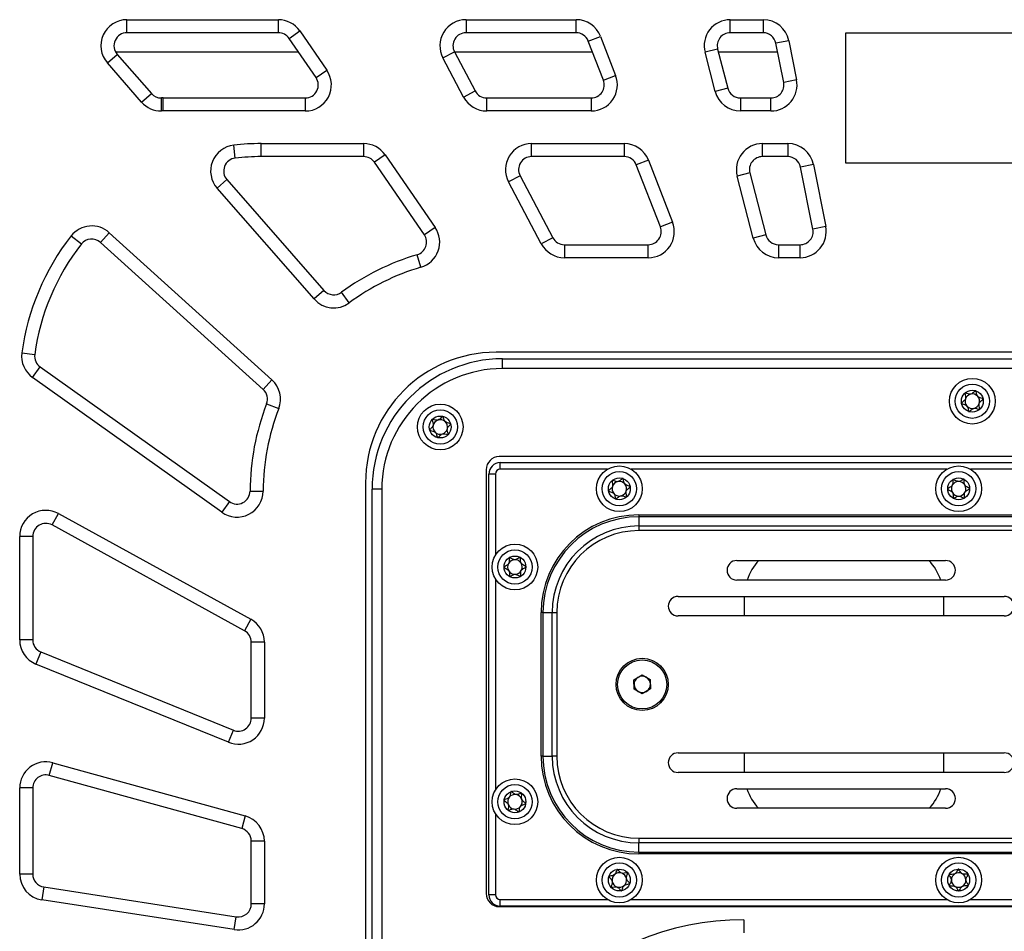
# Model space of a CAD drawing. Header units: millimetres. Extents: x 8 to 415, y 1 to 292.
# Tile 5 of 10: x 84 to 114, y 210 to 238. Entities that reach past the tile are written whole.
import ezdxf

# ---------------------------------------------------------------- set-up
doc = ezdxf.new("R2010")
doc.units = ezdxf.units.MM

msp = doc.modelspace()

# ---------------------------------------------------------------- linework, layer by layer
at = {"color": 7, "linetype": 'Continuous', "lineweight": 25}
for p, q in [((87.0718, 237.1948), (87.0718, 237.5948)), ((87.0718, 237.5948), (91.7117, 237.5948)), ((91.7117, 237.1948), (91.7117, 237.5948)), ((97.4645, 237.5948), (97.4645, 237.1948)), ((97.4645, 237.5948), (100.8372, 237.5948)), ((100.8372, 237.1948), (100.8372, 237.5948)), ((105.5645, 237.1948), (105.5645, 237.5948)), ((105.5645, 237.5948), (106.5716, 237.5948)), ((106.5716, 237.5948), (106.5716, 237.1948)), ((92.0412, 237.0215), (92.3707, 237.2483)), ((92.3707, 237.2483), (93.1967, 236.0483)), ((91.7117, 237.1948), (87.0718, 237.1948)), ((92.8672, 235.8215), (92.0412, 237.0215)), ((100.8372, 237.1948), (97.4645, 237.1948)), ((101.2101, 236.9394), (101.583, 237.0841)), ((101.6756, 235.7394), (101.2101, 236.9394)), ((101.583, 237.0841), (102.0486, 235.8841)), ((106.5716, 237.1948), (105.5645, 237.1948)), ((107.3563, 236.9507), (106.964, 236.8727)), ((107.3563, 236.9507), (107.5948, 235.7507)), ((109.1102, 233.1948), (109.1102, 237.1948)), ((109.1102, 237.1948), (119.1102, 237.1948)), ((105.1773, 236.6943), (104.7901, 236.5939)), ((105.1773, 236.6943), (105.4885, 235.4943)), ((107.2025, 235.6727), (106.964, 236.8727)), ((86.4699, 236.2677), (86.7709, 236.5312)), ((92.335, 236.5948), (86.7254, 236.5948)), ((86.7709, 236.5312), (87.8218, 235.331)), ((96.7574, 236.4208), (97.1109, 236.6078)), ((97.392, 235.2208), (96.7574, 236.4208)), ((97.1109, 236.6078), (97.7456, 235.4078)), ((101.3438, 236.5948), (97.1178, 236.5948)), ((105.1013, 235.3939), (104.7901, 236.5939)), ((107.0192, 236.5948), (105.2031, 236.5948)), ((87.5209, 235.0675), (86.4699, 236.2677)), ((92.8672, 235.8215), (93.1967, 236.0483)), ((101.6756, 235.7394), (102.0486, 235.8841)), ((107.5948, 235.7507), (107.2025, 235.6727)), ((105.4885, 235.4943), (105.1013, 235.3939)), ((87.5209, 235.0675), (87.8218, 235.331)), ((88.1293, 234.7945), (88.126, 235.1945)), ((88.1833, 235.1948), (92.5377, 235.1948)), ((88.1833, 234.7948), (88.1833, 235.1948)), ((92.5377, 235.1948), (92.5377, 234.7948)), ((97.392, 235.2208), (97.7456, 235.4078)), ((98.0992, 235.1948), (101.3027, 235.1948)), ((98.0992, 234.7948), (98.0992, 235.1948)), ((101.3027, 235.1948), (101.3027, 234.7948)), ((105.8757, 235.1948), (106.8102, 235.1948)), ((105.8757, 235.1948), (105.8757, 234.7948)), ((106.8102, 234.7948), (106.8102, 235.1948)), ((92.5377, 234.7948), (88.1833, 234.7948)), ((101.3027, 234.7948), (98.0992, 234.7948)), ((106.8102, 234.7948), (105.8757, 234.7948)), ((90.391, 233.3498), (90.3457, 233.7472)), ((91.1833, 233.3948), (91.1833, 233.7948)), ((91.1833, 233.7948), (94.3272, 233.7948)), ((94.3272, 233.3948), (94.3272, 233.7948)), ((99.4742, 233.3948), (99.4742, 233.7948)), ((99.4742, 233.7948), (102.3115, 233.7948)), ((102.3115, 233.7948), (102.3115, 233.3948)), ((106.55, 233.3948), (106.55, 233.7948)), ((106.55, 233.7948), (107.3271, 233.7948)), ((107.3271, 233.7948), (107.3271, 233.3948)), ((94.3272, 233.3948), (91.1833, 233.3948)), ((94.9862, 233.4483), (94.6567, 233.2215)), ((94.9862, 233.4483), (96.5164, 231.2251)), ((102.3115, 233.3948), (99.4742, 233.3948)), ((107.3271, 233.3948), (106.55, 233.3948)), ((96.1869, 230.9983), (94.6567, 233.2215)), ((103.0573, 233.2841), (102.6844, 233.1394)), ((103.4216, 231.2394), (102.6844, 233.1394)), ((103.0573, 233.2841), (103.7945, 231.3841)), ((108.1117, 233.1507), (107.7194, 233.0727)), ((108.0971, 231.1727), (107.7194, 233.0727)), ((108.1117, 233.1507), (108.4895, 231.2507)), ((119.1102, 233.1948), (109.1102, 233.1948)), ((99.1206, 232.8078), (98.767, 232.6208)), ((99.1206, 232.8078), (100.1254, 230.9078)), ((106.1628, 232.8943), (105.7756, 232.7939)), ((106.2683, 230.8939), (105.7756, 232.7939)), ((106.1628, 232.8943), (106.6555, 230.9943)), ((90.1353, 232.6888), (89.8344, 232.4253)), ((92.8079, 229.0293), (89.8344, 232.4253)), ((90.1353, 232.6888), (93.1089, 229.2928)), ((99.7718, 230.7208), (98.767, 232.6208)), ((96.5164, 231.2251), (96.1869, 230.9983)), ((103.7945, 231.3841), (103.4216, 231.2394)), ((108.4895, 231.2507), (108.0971, 231.1727)), ((85.3614, 230.9627), (85.6761, 230.7158)), ((86.5275, 231.0622), (86.2591, 230.7655)), ((86.5275, 231.0622), (91.515, 226.5512)), ((100.1254, 230.9078), (99.7718, 230.7208)), ((106.6555, 230.9943), (106.2683, 230.8939)), ((91.2467, 226.2545), (86.2591, 230.7655)), ((100.479, 230.6948), (100.479, 230.2948)), ((100.479, 230.6948), (103.0487, 230.6948)), ((103.0487, 230.2948), (103.0487, 230.6948)), ((107.0427, 230.6948), (107.0427, 230.2948)), ((107.0427, 230.6948), (107.7048, 230.6948)), ((107.7048, 230.2948), (107.7048, 230.6948)), ((96.0839, 230.0043), (95.9706, 230.3879)), ((103.0487, 230.2948), (100.479, 230.2948)), ((107.7048, 230.2948), (107.0427, 230.2948)), ((93.1089, 229.2928), (92.8079, 229.0293)), ((93.8842, 228.9121), (93.647, 229.2342)), ((83.849, 227.3791), (84.2455, 227.3259)), ((127.5833, 227.3948), (98.3833, 227.3948)), ((98.5833, 226.8948), (98.5833, 227.1948)), ((98.5833, 227.1948), (127.3833, 227.1948)), ((84.1778, 226.6211), (84.4099, 226.9469)), ((84.4099, 226.9469), (90.2121, 222.8141)), ((127.3833, 226.8948), (98.5833, 226.8948)), ((89.98, 222.4883), (84.1778, 226.6211)), ((91.2467, 226.2545), (91.515, 226.5512)), ((91.3513, 225.8133), (91.7243, 225.6687)), ((127.4833, 224.1948), (98.4833, 224.1948)), ((98.5141, 223.8098), (98.5141, 224.0098)), ((98.5141, 224.0098), (127.4141, 224.0098)), ((98.0833, 223.7948), (98.0833, 210.7948)), ((98.3641, 223.6598), (98.1641, 223.6598)), ((98.1641, 210.7598), (98.1641, 223.6598)), ((98.3641, 223.6598), (98.3641, 221.1704)), ((101.8036, 223.8098), (98.5141, 223.8098)), ((112.2036, 223.8098), (102.5247, 223.8098)), ((123.4036, 223.8098), (112.9247, 223.8098)), ((94.3833, 223.3948), (94.3833, 189.9948)), ((90.8441, 223.138), (91.2441, 223.136)), ((94.5833, 190.1948), (94.5833, 223.1948)), ((94.8833, 223.1948), (94.5833, 223.1948)), ((94.8833, 223.1948), (94.8833, 190.1948)), ((90.2121, 222.8141), (89.98, 222.4883)), ((84.7759, 222.0984), (84.9686, 222.449)), ((84.9686, 222.449), (90.8686, 219.2061)), ((102.7641, 222.4098), (102.7641, 222.3512)), ((102.7641, 222.4098), (115.1641, 222.4098)), ((102.7641, 222.3512), (102.7641, 222.0684)), ((115.1641, 222.3512), (102.7641, 222.3512)), ((90.6759, 218.8556), (84.7759, 222.0984)), ((102.7641, 222.0684), (102.7641, 221.927)), ((102.7641, 222.0684), (115.1641, 222.0684)), ((115.1641, 221.927), (102.7641, 221.927)), ((84.1833, 221.7479), (83.7833, 221.7479)), ((83.7833, 218.5747), (83.7833, 221.7479)), ((84.1833, 221.7479), (84.1833, 218.5747)), ((105.7641, 221.0098), (112.1641, 221.0098)), ((98.3641, 220.4493), (98.3641, 213.9704)), ((112.1641, 220.4098), (105.7641, 220.4098)), ((103.9641, 219.9098), (113.9641, 219.9098)), ((105.9974, 219.3098), (105.9974, 219.9029)), ((112.0974, 219.9029), (112.0974, 219.3098)), ((90.8686, 219.2061), (90.6759, 218.8556)), ((99.7641, 215.0098), (99.7641, 219.4098)), ((99.8227, 219.4098), (99.7641, 219.4098)), ((99.8227, 219.4098), (99.8227, 215.0098)), ((99.8227, 219.4098), (100.1055, 219.4098)), ((100.1055, 215.0098), (100.1055, 219.4098)), ((100.1055, 219.4098), (100.247, 219.4098)), ((100.247, 219.4098), (100.247, 215.0098)), ((113.9641, 219.3098), (103.9641, 219.3098)), ((84.1833, 218.5747), (83.7833, 218.5747)), ((90.8833, 216.1757), (90.8833, 218.505)), ((91.2833, 218.505), (90.8833, 218.505)), ((91.2833, 218.505), (91.2833, 216.1757)), ((84.4326, 218.2042), (84.2819, 217.8337)), ((84.4326, 218.2042), (90.3326, 215.8051)), ((90.1819, 215.4346), (84.2819, 217.8337)), ((102.6119, 217.3503), (102.8597, 217.4985)), ((102.6163, 217.0617), (102.6119, 217.3503)), ((102.8597, 217.4985), (103.1119, 217.358)), ((103.1119, 217.358), (103.1163, 217.0693)), ((102.8685, 216.9212), (102.6163, 217.0617)), ((103.1163, 217.0693), (102.8685, 216.9212)), ((91.2833, 216.1757), (90.8833, 216.1757)), ((90.1819, 215.4346), (90.3326, 215.8051)), ((99.8227, 215.0098), (99.7641, 215.0098)), ((99.8227, 215.0098), (100.1055, 215.0098)), ((100.247, 215.0098), (100.1055, 215.0098)), ((103.9641, 215.1098), (113.9641, 215.1098)), ((105.9974, 214.5098), (105.9974, 215.1098)), ((112.0974, 215.1098), (112.0974, 214.5098)), ((84.6899, 214.4206), (84.7965, 214.8061)), ((84.7965, 214.8061), (90.6965, 213.1742)), ((90.5899, 212.7887), (84.6899, 214.4206)), ((113.9641, 214.5098), (103.9641, 214.5098)), ((84.1833, 214.0351), (83.7833, 214.0351)), ((83.7833, 211.3933), (83.7833, 214.0351)), ((84.1833, 214.0351), (84.1833, 211.3933)), ((105.7641, 214.0098), (112.1641, 214.0098)), ((112.1641, 213.4098), (105.7641, 213.4098)), ((90.6965, 213.1742), (90.5899, 212.7887)), ((98.3641, 213.2493), (98.3641, 210.7598)), ((102.7641, 212.4927), (115.1641, 212.4927)), ((102.7641, 212.4927), (102.7641, 212.3512)), ((91.2833, 212.4032), (90.8833, 212.4032)), ((90.8833, 210.4805), (90.8833, 212.4032)), ((91.2833, 212.4032), (91.2833, 210.4805)), ((115.1641, 212.3512), (102.7641, 212.3512)), ((102.7641, 212.0684), (102.7641, 212.3512)), ((102.7641, 212.0684), (115.1641, 212.0684)), ((102.7641, 212.0684), (102.7641, 212.0098)), ((115.1641, 212.0098), (102.7641, 212.0098)), ((84.1833, 211.3933), (83.7833, 211.3933)), ((84.5221, 210.998), (84.461, 210.6027)), ((84.5221, 210.998), (90.4221, 210.0852)), ((98.3641, 210.7598), (98.1641, 210.7598)), ((90.361, 209.6899), (84.461, 210.6027)), ((91.2833, 210.4805), (90.8833, 210.4805)), ((98.4833, 210.3948), (127.4833, 210.3948)), ((98.5141, 210.4098), (98.5141, 210.6098)), ((98.5141, 210.6098), (101.8036, 210.6098)), ((127.4141, 210.4098), (98.5141, 210.4098)), ((102.5247, 210.6098), (112.2036, 210.6098)), ((112.9247, 210.6098), (123.4036, 210.6098)), ((90.361, 209.6899), (90.4221, 210.0852)), ((105.9833, 209.9948), (105.9833, 209.5948))]:
    msp.add_line(p, q, dxfattribs=at)
for centre, radius in [((112.9833, 225.8948), 0.7), ((112.9833, 225.8948), 0.5258), ((112.9833, 225.8948), 0.335), ((96.6741, 225.1039), 0.7), ((96.6741, 225.1039), 0.5258), ((96.6741, 225.1039), 0.335), ((102.1641, 223.2098), 0.7), ((102.1641, 223.2098), 0.5258), ((112.5641, 223.2098), 0.7), ((112.5641, 223.2098), 0.5258), ((102.1641, 223.2098), 0.335), ((112.5641, 223.2098), 0.335), ((98.9641, 220.8098), 0.7), ((98.9641, 220.8098), 0.5258), ((98.9641, 220.8098), 0.335), ((102.8641, 217.2098), 0.8), ((102.8641, 217.2098), 0.753), ((98.9641, 213.6098), 0.7), ((98.9641, 213.6098), 0.5258), ((98.9641, 213.6098), 0.335), ((102.1641, 211.2098), 0.7), ((112.5641, 211.2098), 0.7), ((102.1641, 211.2098), 0.5258), ((112.5641, 211.2098), 0.5258), ((102.1641, 211.2098), 0.335), ((112.5641, 211.2098), 0.335)]:
    msp.add_circle(centre, radius, dxfattribs=at)
for centre, radius, start, end in [((87.0718, 236.7948), 0.8, 90, 221.20537), ((91.7117, 236.7948), 0.8, 34.53871, 90), ((97.4645, 236.7948), 0.8, 90, 207.87204), ((100.8372, 236.7948), 0.8, 21.20537, 90), ((105.5645, 236.7948), 0.8, 90, 194.53871), ((106.5716, 236.7948), 0.8, 11.24388, 90), ((87.0718, 236.7948), 0.4, 90, 221.20537), ((91.7117, 236.7948), 0.4, 34.53871, 90), ((97.4645, 236.7948), 0.4, 90, 207.87204), ((100.8372, 236.7948), 0.4, 21.20537, 90), ((105.5645, 236.7948), 0.4, 90, 194.53871), ((106.5716, 236.7948), 0.4, 11.24388, 90), ((92.5377, 235.5948), 0.8, 270, 34.53871), ((92.5377, 235.5948), 0.4, 270, 34.53871), ((101.3027, 235.5948), 0.8, 270, 21.20537), ((101.3027, 235.5948), 0.4, 270, 21.20537), ((106.8102, 235.5948), 0.8, 270, 11.24388), ((105.8757, 235.5948), 0.4, 194.53871, 270), ((106.8102, 235.5948), 0.4, 270, 11.24388), ((88.1228, 235.5945), 0.4, 221.20537, 270.46847), ((88.1833, 228.1948), 7, 90, 90.46847), ((98.0992, 235.5948), 0.8, 207.87204, 270), ((98.0992, 235.5948), 0.4, 207.87204, 270), ((105.8757, 235.5948), 0.8, 194.53871, 270), ((88.1228, 235.5945), 0.8, 221.20537, 270.46847), ((88.1833, 228.1948), 6.6, 90, 90.46847), ((90.4362, 232.9523), 0.8, 96.49899, 221.20537), ((91.1833, 226.3948), 7.4, 90, 96.49899), ((94.3272, 232.9948), 0.8, 34.53871, 90), ((99.4742, 232.9948), 0.8, 90, 207.87204), ((102.3115, 232.9948), 0.8, 21.20537, 90), ((106.55, 232.9948), 0.8, 90, 194.53871), ((107.3271, 232.9948), 0.8, 11.24388, 90), ((90.4362, 232.9523), 0.4, 96.49899, 221.20537), ((91.1833, 226.3948), 7, 90, 96.49899), ((94.3272, 232.9948), 0.4, 34.53871, 90), ((99.4742, 232.9948), 0.4, 90, 207.87204), ((102.3115, 232.9948), 0.4, 21.20537, 90), ((106.55, 232.9948), 0.4, 90, 194.53871), ((107.3271, 232.9948), 0.4, 11.24388, 90), ((85.9908, 230.4689), 0.8, 47.87204, 141.88125), ((95.8574, 230.7715), 0.8, 286.44597, 34.53871), ((103.0487, 231.0948), 0.8, 270, 21.20537), ((103.0487, 231.0948), 0.4, 270, 21.20537), ((107.7048, 231.0948), 0.8, 270, 11.24388), ((91.1833, 226.3948), 7.4, 141.88125, 172.35606), ((95.8574, 230.7715), 0.4, 286.44597, 34.53871), ((100.479, 231.0948), 0.4, 207.87204, 270), ((107.0427, 231.0948), 0.8, 194.53871, 270), ((107.0427, 231.0948), 0.4, 194.53871, 270), ((107.7048, 231.0948), 0.4, 270, 11.24388), ((91.1833, 226.3948), 7, 141.88125, 172.35606), ((85.9908, 230.4689), 0.4, 47.87204, 141.88125), ((100.479, 231.0948), 0.8, 207.87204, 270), ((98.094, 223.1948), 7.5, 106.44597, 126.36496), ((98.094, 223.1948), 7.1, 106.44597, 126.36496), ((93.4098, 229.5563), 0.4, 221.20537, 306.36496), ((93.4098, 229.5563), 0.8, 221.20537, 306.36496), ((84.6419, 227.2727), 0.8, 172.35606, 234.53871), ((84.6419, 227.2727), 0.4, 172.35606, 234.53871), ((98.3833, 223.3948), 4, 90, 180), ((98.5833, 223.1948), 4, 90, 180), ((98.5833, 223.1948), 3.7, 90, 180), ((90.9784, 225.9579), 0.8, 338.80675, 47.87204), ((90.9784, 225.9579), 0.4, 338.80675, 47.87204), ((112.9833, 225.8948), 0.2233, 101.6655, 161.6655), ((112.9833, 225.8948), 0.2233, 41.6655, 101.6655), ((98.3441, 223.1019), 7.5, 158.80675, 179.72466), ((112.9833, 225.8948), 0.2233, 161.6655, 221.6655), ((112.9833, 225.8948), 0.2233, 281.6655, 341.6655), ((112.9833, 225.8948), 0.2233, 341.6655, 41.6655), ((98.3441, 223.1019), 7.1, 158.80675, 179.72466), ((112.9833, 225.8948), 0.2233, 221.6655, 281.6655), ((96.6741, 225.1039), 0.2233, 167.03216, 227.03216), ((96.6741, 225.1039), 0.2233, 107.03216, 167.03216), ((96.6741, 225.1039), 0.2233, 47.03216, 107.03216), ((96.6741, 225.1039), 0.2233, 347.03216, 47.03216), ((96.6741, 225.1039), 0.2233, 227.03216, 287.03216), ((96.6741, 225.1039), 0.2233, 287.03216, 347.03216), ((98.4833, 223.7948), 0.4, 90, 180), ((98.5141, 223.6598), 0.35, 90, 180), ((98.5141, 223.6598), 0.15, 90, 180), ((102.1641, 223.2098), 0.2233, 101.18397, 161.18397), ((102.1641, 223.2098), 0.2233, 41.18397, 101.18397), ((102.1641, 223.2098), 0.2233, 341.18397, 41.18397), ((112.5641, 223.2098), 0.2233, 91.18397, 151.18397), ((112.5641, 223.2098), 0.2233, 31.18397, 91.18397), ((90.4442, 223.1399), 0.8, 234.53871, 359.72466), ((90.4442, 223.1399), 0.4, 234.53871, 359.72466), ((102.1641, 223.2098), 0.2233, 161.18397, 221.18397), ((102.1641, 223.2098), 0.2233, 221.18397, 281.18397), ((102.1641, 223.2098), 0.2233, 281.18397, 341.18397), ((112.5641, 223.2098), 0.2233, 151.18397, 211.18397), ((112.5641, 223.2098), 0.2233, 211.18397, 271.18397), ((112.5641, 223.2098), 0.2233, 271.18397, 331.18397), ((112.5641, 223.2098), 0.2233, 331.18397, 31.18397), ((84.5833, 221.7479), 0.8, 61.20537, 180), ((84.5833, 221.7479), 0.4, 61.20537, 180), ((102.7641, 219.4098), 3, 90, 180), ((102.7641, 219.4098), 2.9414, 90, 180), ((102.7641, 219.4098), 2.6586, 90, 180), ((102.7641, 219.4098), 2.5172, 90, 180), ((98.9641, 220.8098), 0.2233, 91.18397, 151.18397), ((98.9641, 220.8098), 0.2233, 31.18397, 91.18397), ((98.9641, 220.8098), 0.2233, 331.18397, 31.18397), ((105.7641, 220.7098), 0.3, 90, 270), ((107.5974, 219.9029), 1.6, 136.22471, 161.52856), ((110.4974, 219.9029), 1.6, 18.47144, 43.77529), ((112.1641, 220.7098), 0.3, 270, 90), ((98.9641, 220.8098), 0.2233, 151.18397, 211.18397), ((98.9641, 220.8098), 0.2233, 211.18397, 271.18397), ((98.9641, 220.8098), 0.2233, 271.18397, 331.18397), ((103.9641, 219.6098), 0.3, 90, 270), ((113.9641, 219.6098), 0.3, 270, 90), ((90.4833, 218.505), 0.8, 0, 61.20537), ((90.4833, 218.505), 0.4, 0, 61.20537), ((84.5833, 218.5747), 0.8, 180, 247.87204), ((84.5833, 218.5747), 0.4, 180, 247.87204), ((102.8641, 217.2098), 0.25, 120.87568, 180.87568), ((102.8641, 217.2098), 0.25, 60.87568, 120.87568), ((102.8641, 217.2098), 0.25, 0.87568, 60.87568), ((102.8641, 217.2098), 0.25, 180.87568, 240.87568), ((102.8641, 217.2098), 0.25, 300.87568, 0.87568), ((102.8641, 217.2098), 0.25, 240.87568, 300.87568), ((90.4833, 216.1757), 0.8, 247.87204, 0), ((90.4833, 216.1757), 0.4, 247.87204, 0), ((102.7641, 215.0098), 3, 180, 270), ((102.7641, 215.0098), 2.9414, 180, 270), ((102.7641, 215.0098), 2.6586, 180, 270), ((102.7641, 215.0098), 2.5172, 180, 270), ((103.9641, 214.8098), 0.3, 90, 270), ((113.9641, 214.8098), 0.3, 270, 90), ((84.5833, 214.0351), 0.8, 74.53871, 180), ((84.5833, 214.0351), 0.4, 74.53871, 180), ((105.7641, 213.7098), 0.3, 90, 270), ((107.5974, 214.5029), 1.6, 197.94887, 223.09171), ((110.4974, 214.5029), 1.6, 316.90829, 342.05113), ((112.1641, 213.7098), 0.3, 270, 90), ((98.9641, 213.6098), 0.2233, 141.18397, 201.18397), ((98.9641, 213.6098), 0.2233, 81.18397, 141.18397), ((98.9641, 213.6098), 0.2233, 21.18397, 81.18397), ((98.9641, 213.6098), 0.2233, 321.18397, 21.18397), ((98.9641, 213.6098), 0.2233, 201.18397, 261.18397), ((98.9641, 213.6098), 0.2233, 261.18397, 321.18397), ((90.4833, 212.4032), 0.8, 0, 74.53871), ((90.4833, 212.4032), 0.4, 0, 74.53871), ((84.5833, 211.3933), 0.8, 180, 261.20537), ((84.5833, 211.3933), 0.4, 180, 261.20537), ((102.1641, 211.2098), 0.2233, 131.18397, 191.18397), ((102.1641, 211.2098), 0.2233, 71.18397, 131.18397), ((102.1641, 211.2098), 0.2233, 11.18397, 71.18397), ((112.5641, 211.2098), 0.2233, 121.18397, 181.18397), ((112.5641, 211.2098), 0.2233, 61.18397, 121.18397), ((112.5641, 211.2098), 0.2233, 1.18397, 61.18397), ((102.1641, 211.2098), 0.2233, 191.18397, 251.18397), ((102.1641, 211.2098), 0.2233, 251.18397, 311.18397), ((102.1641, 211.2098), 0.2233, 311.18397, 11.18397), ((112.5641, 211.2098), 0.2233, 181.18397, 241.18397), ((112.5641, 211.2098), 0.2233, 241.18397, 301.18397), ((112.5641, 211.2098), 0.2233, 301.18397, 1.18397), ((98.4833, 210.7948), 0.4, 180, 270), ((98.5141, 210.7598), 0.35, 180, 270), ((98.5141, 210.7598), 0.15, 180, 270), ((90.4833, 210.4805), 0.8, 261.20537, 0), ((90.4833, 210.4805), 0.4, 261.20537, 0), ((105.9833, 201.5948), 8.4, 90, 180)]:
    msp.add_arc(centre, radius, start, end, dxfattribs=at)
for points, knots in [([(112.7606, 226.145), (112.7596, 226.1438), (112.7576, 226.1413), (112.7564, 226.1343), (112.7575, 226.1172), (112.7688, 226.0722), (112.7845, 226.0095), (112.7637, 225.9367), (112.7203, 225.8927), (112.6838, 225.8633), (112.6625, 225.8441), (112.6563, 225.8347), (112.6548, 225.8302), (112.6551, 225.8278), (112.6552, 225.827)], [0, 0, 0, 0, 0.0120474, 0.0265092, 0.0561649, 0.1531057, 0.4060635, 0.574479, 0.747564, 0.9016754, 0.9627172, 0.9799594, 0.9937673, 1, 1, 1, 1]), ([(113.0886, 226.2127), (113.0879, 226.2129), (113.0858, 226.2134), (113.0819, 226.2127), (113.0771, 226.2107), (113.0688, 226.2055), (113.0484, 226.1878), (113.0158, 226.1557), (112.9671, 226.1178), (112.8924, 226.1054), (112.8318, 226.1285), (112.7879, 226.145), (112.7705, 226.1482), (112.7635, 226.1471), (112.7615, 226.1457), (112.7606, 226.145)], [0, 0, 0, 0, 0.0062323, 0.01777215, 0.03167771, 0.04836448, 0.0984054, 0.25250654, 0.42558, 0.59398432, 0.8469253, 0.94385968, 0.98002422, 0.99064479, 1, 1, 1, 1]), ([(113.3113, 225.9625), (113.3109, 225.9638), (113.3098, 225.9666), (113.3031, 225.9725), (113.2736, 225.9848), (113.2179, 225.9976), (113.142, 226.036), (113.1127, 226.1158), (113.1064, 226.1727), (113.0976, 226.2034), (113.0925, 226.2108), (113.0899, 226.2121), (113.0886, 226.2127)], [0, 0, 0, 0, 0.01112197, 0.02421615, 0.07127455, 0.27178855, 0.5, 0.72821145, 0.92872545, 0.97578385, 0.98887803, 1, 1, 1, 1]), ([(112.6552, 225.827), (112.6557, 225.8257), (112.6567, 225.8229), (112.6634, 225.817), (112.693, 225.8047), (112.7487, 225.7919), (112.8245, 225.7535), (112.8539, 225.6737), (112.8601, 225.6169), (112.8689, 225.5861), (112.874, 225.5787), (112.8767, 225.5774), (112.8779, 225.5768)], [0, 0, 0, 0, 0.011122, 0.0242161, 0.0712746, 0.2717886, 0.5, 0.7282114, 0.9287254, 0.9757839, 0.988878, 1, 1, 1, 1]), ([(113.206, 225.6445), (113.2069, 225.6457), (113.209, 225.6482), (113.2101, 225.6552), (113.2091, 225.6723), (113.1977, 225.7173), (113.182, 225.78), (113.2029, 225.8528), (113.2463, 225.8968), (113.2828, 225.9262), (113.304, 225.9454), (113.3102, 225.9548), (113.3117, 225.9593), (113.3114, 225.9617), (113.3113, 225.9625)], [0, 0, 0, 0, 0.0120474, 0.0265092, 0.0561649, 0.1531057, 0.4060635, 0.574479, 0.747564, 0.9016754, 0.9627172, 0.9799594, 0.9937673, 1, 1, 1, 1]), ([(112.8779, 225.5768), (112.8786, 225.5766), (112.8808, 225.5761), (112.8847, 225.5768), (112.8894, 225.5788), (112.8978, 225.584), (112.9182, 225.6017), (112.9507, 225.6339), (112.9994, 225.6717), (113.0741, 225.6841), (113.1348, 225.661), (113.1786, 225.6445), (113.1961, 225.6413), (113.203, 225.6425), (113.205, 225.6438), (113.206, 225.6445)], [0, 0, 0, 0, 0.0062323, 0.0177721, 0.0316777, 0.0483645, 0.0984054, 0.2525065, 0.42558, 0.5939843, 0.8469253, 0.9438597, 0.9800242, 0.9906448, 1, 1, 1, 1]), ([(96.4289, 225.3323), (96.4281, 225.331), (96.4263, 225.3283), (96.4258, 225.3213), (96.4285, 225.3043), (96.444, 225.2606), (96.4655, 225.1996), (96.4515, 225.1251), (96.4124, 225.0773), (96.3789, 225.0446), (96.3595, 225.0235), (96.3542, 225.0136), (96.3531, 225.009), (96.3536, 225.0066), (96.3538, 225.0058)], [0, 0, 0, 0, 0.0120474, 0.0265092, 0.0561649, 0.1531057, 0.4060635, 0.574479, 0.747564, 0.9016754, 0.9627172, 0.9799594, 0.9937673, 1, 1, 1, 1]), ([(96.7493, 225.4304), (96.7485, 225.4305), (96.7463, 225.4308), (96.7425, 225.4298), (96.738, 225.4273), (96.7302, 225.4213), (96.7115, 225.4018), (96.6821, 225.3667), (96.6372, 225.3245), (96.5639, 225.3052), (96.5014, 225.3225), (96.4562, 225.3348), (96.4385, 225.3364), (96.4317, 225.3346), (96.4298, 225.333), (96.4289, 225.3323)], [0, 0, 0, 0, 0.0062323, 0.0177721, 0.0316777, 0.0483645, 0.0984054, 0.2525065, 0.42558, 0.5939843, 0.8469253, 0.9438597, 0.9800242, 0.9906448, 1, 1, 1, 1]), ([(96.9944, 225.2021), (96.9938, 225.2033), (96.9925, 225.206), (96.9853, 225.2112), (96.9547, 225.2207), (96.898, 225.2283), (96.8189, 225.2595), (96.7823, 225.3361), (96.7707, 225.3921), (96.7591, 225.422), (96.7533, 225.4288), (96.7505, 225.4299), (96.7493, 225.4304)], [0, 0, 0, 0, 0.011122, 0.0242161, 0.0712746, 0.2717886, 0.5, 0.7282114, 0.9287254, 0.9757839, 0.988878, 1, 1, 1, 1]), ([(96.9192, 224.8756), (96.92, 224.8769), (96.9218, 224.8796), (96.9223, 224.8866), (96.9197, 224.9036), (96.9042, 224.9473), (96.8827, 225.0083), (96.8967, 225.0827), (96.9357, 225.1305), (96.9693, 225.1633), (96.9887, 225.1844), (96.994, 225.1943), (96.9951, 225.1989), (96.9945, 225.2013), (96.9944, 225.2021)], [0, 0, 0, 0, 0.0120474, 0.0265092, 0.0561649, 0.1531057, 0.4060635, 0.574479, 0.747564, 0.9016754, 0.9627172, 0.9799594, 0.9937673, 1, 1, 1, 1]), ([(96.3538, 225.0058), (96.3544, 225.0046), (96.3557, 225.0019), (96.3629, 224.9966), (96.3935, 224.9872), (96.4501, 224.9796), (96.5292, 224.9484), (96.5659, 224.8718), (96.5775, 224.8157), (96.5891, 224.7859), (96.5949, 224.7791), (96.5976, 224.778), (96.5989, 224.7775)], [0, 0, 0, 0, 0.011122, 0.0242161, 0.0712746, 0.2717886, 0.5, 0.7282114, 0.9287254, 0.9757839, 0.988878, 1, 1, 1, 1]), ([(96.5989, 224.7775), (96.5997, 224.7774), (96.6018, 224.7771), (96.6057, 224.7781), (96.6102, 224.7806), (96.618, 224.7866), (96.6367, 224.8061), (96.6661, 224.8411), (96.711, 224.8834), (96.7843, 224.9027), (96.8468, 224.8854), (96.892, 224.8731), (96.9097, 224.8715), (96.9164, 224.8733), (96.9183, 224.8749), (96.9192, 224.8756)], [0, 0, 0, 0, 0.0062323, 0.0177721, 0.0316777, 0.0483645, 0.0984054, 0.2525065, 0.42558, 0.5939843, 0.8469253, 0.9438597, 0.9800242, 0.9906448, 1, 1, 1, 1]), ([(101.9435, 223.4619), (101.9426, 223.4609), (101.9407, 223.4586), (101.9389, 223.4499), (101.9427, 223.4181), (101.959, 223.3633), (101.9629, 223.2784), (101.908, 223.2135), (101.8616, 223.18), (101.8392, 223.1572), (101.8353, 223.1492), (101.8354, 223.1462), (101.8355, 223.1448)], [0, 0, 0, 0, 0.011122, 0.0242161, 0.0712746, 0.2717886, 0.5, 0.7282114, 0.9287254, 0.9757839, 0.988878, 1, 1, 1, 1]), ([(102.2722, 223.5269), (102.2707, 223.5272), (102.2674, 223.5277), (102.2608, 223.5253), (102.2464, 223.5159), (102.2129, 223.4839), (102.166, 223.4393), (102.0924, 223.4216), (102.0328, 223.4377), (101.9891, 223.4549), (101.962, 223.464), (101.9508, 223.4647), (101.9461, 223.4638), (101.9441, 223.4624), (101.9435, 223.4619)], [0, 0, 0, 0, 0.0120474, 0.0265092, 0.0561649, 0.1531057, 0.4060635, 0.574479, 0.747564, 0.9016754, 0.9627172, 0.9799594, 0.9937673, 1, 1, 1, 1]), ([(102.4927, 223.2748), (102.4925, 223.2755), (102.4919, 223.2776), (102.4894, 223.2807), (102.4853, 223.2838), (102.4766, 223.2885), (102.4512, 223.2976), (102.4072, 223.31), (102.3502, 223.3338), (102.3027, 223.3927), (102.2929, 223.4568), (102.2856, 223.5031), (102.2798, 223.5199), (102.2754, 223.5253), (102.2732, 223.5264), (102.2722, 223.5269)], [0, 0, 0, 0, 0.0062323, 0.0177721, 0.0316777, 0.0483645, 0.0984054, 0.2525065, 0.42558, 0.5939843, 0.8469253, 0.9438597, 0.9800242, 0.9906448, 1, 1, 1, 1]), ([(112.3906, 223.4964), (112.3895, 223.4954), (112.387, 223.4933), (112.3846, 223.4867), (112.3826, 223.4696), (112.3856, 223.4234), (112.3896, 223.3588), (112.3558, 223.291), (112.3051, 223.2557), (112.2639, 223.2333), (112.2395, 223.2183), (112.2317, 223.2102), (112.2294, 223.2061), (112.2292, 223.2037), (112.2292, 223.2029)], [0, 0, 0, 0, 0.0120474, 0.0265092, 0.0561649, 0.1531057, 0.4060635, 0.574479, 0.747564, 0.9016754, 0.9627172, 0.9799594, 0.9937673, 1, 1, 1, 1]), ([(112.7256, 223.5033), (112.7249, 223.5037), (112.7229, 223.5045), (112.7189, 223.5046), (112.7139, 223.5034), (112.7047, 223.4998), (112.6814, 223.4861), (112.6436, 223.4605), (112.5888, 223.4321), (112.5131, 223.4335), (112.4577, 223.4672), (112.4175, 223.4914), (112.401, 223.4977), (112.394, 223.4979), (112.3917, 223.4969), (112.3906, 223.4964)], [0, 0, 0, 0, 0.0062323, 0.0177721, 0.0316777, 0.0483645, 0.0984054, 0.2525065, 0.42558, 0.5939843, 0.8469253, 0.9438597, 0.9800242, 0.9906448, 1, 1, 1, 1]), ([(112.899, 223.2167), (112.8988, 223.2181), (112.8983, 223.221), (112.8928, 223.2281), (112.866, 223.2455), (112.8135, 223.2683), (112.7459, 223.3199), (112.7316, 223.4036), (112.7357, 223.4607), (112.7327, 223.4926), (112.729, 223.5007), (112.7267, 223.5025), (112.7256, 223.5033)], [0, 0, 0, 0, 0.011122, 0.0242161, 0.0712746, 0.2717886, 0.5, 0.7282114, 0.9287254, 0.9757839, 0.988878, 1, 1, 1, 1]), ([(101.8355, 223.1448), (101.8357, 223.1441), (101.8363, 223.142), (101.8388, 223.1389), (101.8429, 223.1358), (101.8516, 223.1311), (101.877, 223.1221), (101.921, 223.1096), (101.978, 223.0859), (102.0255, 223.0269), (102.0354, 222.9628), (102.0426, 222.9165), (102.0484, 222.8998), (102.0528, 222.8943), (102.055, 222.8932), (102.0561, 222.8927)], [0, 0, 0, 0, 0.0062323, 0.01777215, 0.03167771, 0.04836448, 0.0984054, 0.25250654, 0.42558, 0.59398432, 0.8469253, 0.94385968, 0.98002422, 0.99064479, 1, 1, 1, 1]), ([(102.3847, 222.9577), (102.3856, 222.9588), (102.3875, 222.961), (102.3893, 222.9698), (102.3855, 223.0015), (102.3692, 223.0564), (102.3653, 223.1413), (102.4202, 223.2061), (102.4666, 223.2396), (102.4891, 223.2624), (102.4929, 223.2704), (102.4928, 223.2734), (102.4927, 223.2748)], [0, 0, 0, 0, 0.011122, 0.0242161, 0.0712746, 0.2717886, 0.5, 0.7282114, 0.9287254, 0.9757839, 0.988878, 1, 1, 1, 1]), ([(112.2292, 223.2029), (112.2294, 223.2015), (112.2299, 223.1986), (112.2354, 223.1916), (112.2623, 223.1741), (112.3147, 223.1513), (112.3823, 223.0998), (112.3966, 223.016), (112.3925, 222.959), (112.3955, 222.9271), (112.3992, 222.919), (112.4015, 222.9171), (112.4026, 222.9163)], [0, 0, 0, 0, 0.011122, 0.0242161, 0.0712746, 0.2717886, 0.5, 0.7282114, 0.9287254, 0.9757839, 0.988878, 1, 1, 1, 1]), ([(112.7376, 222.9232), (112.7387, 222.9242), (112.7412, 222.9263), (112.7436, 222.933), (112.7457, 222.95), (112.7427, 222.9963), (112.7387, 223.0608), (112.7724, 223.1286), (112.8231, 223.164), (112.8643, 223.1863), (112.8887, 223.2013), (112.8965, 223.2094), (112.8988, 223.2135), (112.899, 223.216), (112.899, 223.2167)], [0, 0, 0, 0, 0.0120474, 0.0265092, 0.0561649, 0.1531057, 0.4060635, 0.574479, 0.747564, 0.9016754, 0.9627172, 0.9799594, 0.9937673, 1, 1, 1, 1]), ([(102.0561, 222.8927), (102.0575, 222.8925), (102.0608, 222.892), (102.0674, 222.8944), (102.0818, 222.9038), (102.1153, 222.9358), (102.1622, 222.9803), (102.2358, 222.9981), (102.2954, 222.982), (102.3391, 222.9647), (102.3663, 222.9557), (102.3775, 222.9549), (102.3821, 222.9558), (102.3841, 222.9572), (102.3847, 222.9577)], [0, 0, 0, 0, 0.0120474, 0.0265092, 0.0561649, 0.1531057, 0.4060635, 0.574479, 0.747564, 0.9016754, 0.9627172, 0.9799594, 0.9937673, 1, 1, 1, 1]), ([(112.4026, 222.9163), (112.4033, 222.916), (112.4053, 222.9151), (112.4093, 222.9151), (112.4143, 222.9162), (112.4235, 222.9198), (112.4468, 222.9335), (112.4846, 222.9592), (112.5394, 222.9876), (112.6151, 222.9861), (112.6705, 222.9524), (112.7107, 222.9282), (112.7273, 222.9219), (112.7343, 222.9218), (112.7365, 222.9228), (112.7376, 222.9232)], [0, 0, 0, 0, 0.0062323, 0.0177721, 0.0316777, 0.0483645, 0.0984054, 0.2525065, 0.42558, 0.5939843, 0.8469253, 0.9438597, 0.9800242, 0.9906448, 1, 1, 1, 1]), ([(98.7906, 221.0964), (98.7896, 221.0955), (98.7873, 221.0936), (98.784, 221.0853), (98.7823, 221.0534), (98.7888, 220.9966), (98.7779, 220.9123), (98.7125, 220.8579), (98.661, 220.833), (98.635, 220.8145), (98.6298, 220.8072), (98.6294, 220.8043), (98.6292, 220.8029)], [0, 0, 0, 0, 0.011122, 0.0242161, 0.0712746, 0.2717886, 0.5, 0.7282114, 0.9287254, 0.9757839, 0.988878, 1, 1, 1, 1]), ([(99.1256, 221.1033), (99.1242, 221.1038), (99.1211, 221.1049), (99.1141, 221.1037), (99.0983, 221.097), (99.0598, 221.0712), (99.0059, 221.0355), (98.9302, 221.0308), (98.8743, 221.057), (98.8344, 221.0816), (98.8092, 221.0952), (98.7983, 221.0979), (98.7935, 221.0978), (98.7913, 221.0968), (98.7906, 221.0964)], [0, 0, 0, 0, 0.0120474, 0.0265092, 0.0561649, 0.1531057, 0.4060635, 0.574479, 0.747564, 0.9016754, 0.9627172, 0.9799594, 0.9937673, 1, 1, 1, 1]), ([(99.299, 220.8167), (99.299, 220.8175), (99.2987, 220.8197), (99.2968, 220.8231), (99.2933, 220.8269), (99.2855, 220.833), (99.2621, 220.8464), (99.2209, 220.8663), (99.1689, 220.8996), (99.1323, 220.9659), (99.1338, 221.0307), (99.1347, 221.0776), (99.1319, 221.0951), (99.1285, 221.1012), (99.1265, 221.1027), (99.1256, 221.1033)], [0, 0, 0, 0, 0.0062323, 0.01777215, 0.03167771, 0.04836448, 0.0984054, 0.25250654, 0.42558, 0.59398432, 0.8469253, 0.94385968, 0.98002422, 0.99064479, 1, 1, 1, 1]), ([(98.6292, 220.8029), (98.6293, 220.8021), (98.6295, 220.8), (98.6314, 220.7965), (98.6349, 220.7927), (98.6427, 220.7866), (98.6662, 220.7733), (98.7073, 220.7533), (98.7593, 220.7201), (98.7959, 220.6538), (98.7944, 220.589), (98.7935, 220.5421), (98.7963, 220.5246), (98.7997, 220.5184), (98.8017, 220.517), (98.8026, 220.5163)], [0, 0, 0, 0, 0.0062323, 0.01777215, 0.03167771, 0.04836448, 0.0984054, 0.25250654, 0.42558, 0.59398432, 0.8469253, 0.94385968, 0.98002422, 0.99064479, 1, 1, 1, 1]), ([(99.1376, 220.5232), (99.1386, 220.5241), (99.1409, 220.526), (99.1442, 220.5343), (99.1459, 220.5663), (99.1394, 220.6231), (99.1503, 220.7074), (99.2157, 220.7617), (99.2672, 220.7866), (99.2933, 220.8052), (99.2985, 220.8124), (99.2989, 220.8154), (99.299, 220.8167)], [0, 0, 0, 0, 0.01112197, 0.02421615, 0.07127455, 0.27178855, 0.5, 0.72821145, 0.92872545, 0.97578385, 0.98887803, 1, 1, 1, 1]), ([(98.8026, 220.5163), (98.804, 220.5158), (98.8071, 220.5147), (98.8141, 220.516), (98.8299, 220.5227), (98.8685, 220.5484), (98.9223, 220.5842), (98.998, 220.5888), (99.0539, 220.5626), (99.0939, 220.5381), (99.1191, 220.5244), (99.13, 220.5217), (99.1347, 220.5218), (99.1369, 220.5229), (99.1376, 220.5232)], [0, 0, 0, 0, 0.0120474, 0.0265092, 0.0561649, 0.1531057, 0.4060635, 0.574479, 0.747564, 0.9016754, 0.9627172, 0.9799594, 0.9937673, 1, 1, 1, 1]), ([(98.8431, 213.9222), (98.8419, 213.9215), (98.8393, 213.92), (98.8346, 213.9124), (98.8273, 213.8813), (98.8239, 213.8242), (98.7985, 213.743), (98.7247, 213.7009), (98.6697, 213.6853), (98.6408, 213.6715), (98.6344, 213.6653), (98.6335, 213.6625), (98.6331, 213.6612)], [0, 0, 0, 0, 0.011122, 0.0242161, 0.0712746, 0.2717886, 0.5, 0.7282114, 0.9287254, 0.9757839, 0.988878, 1, 1, 1, 1]), ([(99.1741, 213.8708), (99.1728, 213.8716), (99.1699, 213.8732), (99.1629, 213.8732), (99.1461, 213.8693), (99.1037, 213.8506), (99.0444, 213.8248), (98.9691, 213.8333), (98.9186, 213.8689), (98.8835, 213.9), (98.8611, 213.9178), (98.8508, 213.9223), (98.8461, 213.9231), (98.8438, 213.9224), (98.8431, 213.9222)], [0, 0, 0, 0, 0.0120474, 0.0265092, 0.0561649, 0.1531057, 0.4060635, 0.574479, 0.747564, 0.9016754, 0.9627172, 0.9799594, 0.9937673, 1, 1, 1, 1]), ([(99.2951, 213.5585), (99.2952, 213.5592), (99.2954, 213.5614), (99.294, 213.5652), (99.2912, 213.5695), (99.2847, 213.5769), (99.2639, 213.5941), (99.2268, 213.6209), (99.1814, 213.6626), (99.1569, 213.7343), (99.1696, 213.7979), (99.1786, 213.8439), (99.1789, 213.8616), (99.1766, 213.8682), (99.1749, 213.87), (99.1741, 213.8708)], [0, 0, 0, 0, 0.0062323, 0.0177721, 0.0316777, 0.0483645, 0.0984054, 0.2525065, 0.42558, 0.5939843, 0.8469253, 0.9438597, 0.9800242, 0.9906448, 1, 1, 1, 1]), ([(98.6331, 213.6612), (98.633, 213.6604), (98.6329, 213.6582), (98.6342, 213.6545), (98.637, 213.6502), (98.6435, 213.6428), (98.6643, 213.6256), (98.7014, 213.5988), (98.7468, 213.557), (98.7713, 213.4854), (98.7587, 213.4218), (98.7496, 213.3758), (98.7494, 213.358), (98.7516, 213.3514), (98.7533, 213.3496), (98.7541, 213.3488)], [0, 0, 0, 0, 0.0062323, 0.0177721, 0.0316777, 0.0483645, 0.0984054, 0.2525065, 0.42558, 0.5939843, 0.8469253, 0.9438597, 0.9800242, 0.9906448, 1, 1, 1, 1]), ([(98.7541, 213.3488), (98.7554, 213.3481), (98.7583, 213.3465), (98.7653, 213.3465), (98.7821, 213.3504), (98.8245, 213.369), (98.8838, 213.3948), (98.9591, 213.3863), (99.0096, 213.3508), (99.0447, 213.3197), (99.0671, 213.3019), (99.0774, 213.2973), (99.0821, 213.2966), (99.0844, 213.2972), (99.0852, 213.2975)], [0, 0, 0, 0, 0.0120474, 0.0265092, 0.0561649, 0.1531057, 0.4060635, 0.574479, 0.747564, 0.9016754, 0.9627172, 0.9799594, 0.9937673, 1, 1, 1, 1]), ([(99.0852, 213.2975), (99.0864, 213.2981), (99.0889, 213.2996), (99.0937, 213.3072), (99.1009, 213.3384), (99.1044, 213.3955), (99.1297, 213.4766), (99.2035, 213.5187), (99.2585, 213.5344), (99.2875, 213.5481), (99.2938, 213.5543), (99.2947, 213.5572), (99.2951, 213.5585)], [0, 0, 0, 0, 0.011122, 0.0242161, 0.0712746, 0.2717886, 0.5, 0.7282114, 0.9287254, 0.9757839, 0.988878, 1, 1, 1, 1]), ([(101.847, 211.3179), (101.8468, 211.3171), (101.8463, 211.315), (101.847, 211.3111), (101.8489, 211.3063), (101.8541, 211.2979), (101.8716, 211.2774), (101.9035, 211.2446), (101.941, 211.1956), (101.9527, 211.1207), (101.9291, 211.0603), (101.9122, 211.0166), (101.9089, 210.9991), (101.91, 210.9922), (101.9113, 210.9902), (101.912, 210.9892)], [0, 0, 0, 0, 0.0062323, 0.01777215, 0.03167771, 0.04836448, 0.0984054, 0.25250654, 0.42558, 0.59398432, 0.8469253, 0.94385968, 0.98002422, 0.99064479, 1, 1, 1, 1]), ([(102.0991, 211.5385), (102.0978, 211.538), (102.095, 211.537), (102.0891, 211.5303), (102.0765, 211.5009), (102.0632, 211.4453), (102.0242, 211.3698), (101.9442, 211.3411), (101.8873, 211.3353), (101.8564, 211.3268), (101.849, 211.3217), (101.8476, 211.3191), (101.847, 211.3179)], [0, 0, 0, 0, 0.011122, 0.0242161, 0.0712746, 0.2717886, 0.5, 0.7282114, 0.9287254, 0.9757839, 0.988878, 1, 1, 1, 1]), ([(102.4162, 211.4304), (102.4151, 211.4314), (102.4125, 211.4334), (102.4056, 211.4346), (102.3884, 211.4337), (102.3434, 211.4227), (102.2805, 211.4076), (102.2079, 211.4291), (102.1643, 211.4728), (102.1351, 211.5096), (102.1161, 211.531), (102.1068, 211.5372), (102.1023, 211.5388), (102.0999, 211.5385), (102.0991, 211.5385)], [0, 0, 0, 0, 0.0120474, 0.0265092, 0.0561649, 0.1531057, 0.4060635, 0.574479, 0.747564, 0.9016754, 0.9627172, 0.9799594, 0.9937673, 1, 1, 1, 1]), ([(102.4812, 211.1018), (102.4814, 211.1025), (102.4819, 211.1046), (102.4813, 211.1086), (102.4793, 211.1133), (102.4741, 211.1217), (102.4566, 211.1423), (102.4247, 211.1751), (102.3873, 211.2241), (102.3756, 211.2989), (102.3991, 211.3593), (102.416, 211.4031), (102.4193, 211.4205), (102.4182, 211.4274), (102.4169, 211.4295), (102.4162, 211.4304)], [0, 0, 0, 0, 0.0062323, 0.01777215, 0.03167771, 0.04836448, 0.0984054, 0.25250654, 0.42558, 0.59398432, 0.8469253, 0.94385968, 0.98002422, 0.99064479, 1, 1, 1, 1]), ([(112.2706, 211.3713), (112.2703, 211.3706), (112.2694, 211.3686), (112.2694, 211.3646), (112.2705, 211.3596), (112.2741, 211.3504), (112.2878, 211.3271), (112.3135, 211.2893), (112.3419, 211.2345), (112.3404, 211.1588), (112.3067, 211.1034), (112.2825, 211.0633), (112.2762, 211.0467), (112.276, 211.0397), (112.277, 211.0374), (112.2775, 211.0364)], [0, 0, 0, 0, 0.0062323, 0.01777215, 0.03167771, 0.04836448, 0.0984054, 0.25250654, 0.42558, 0.59398432, 0.8469253, 0.94385968, 0.98002422, 0.99064479, 1, 1, 1, 1]), ([(112.5572, 211.5448), (112.5558, 211.5445), (112.5529, 211.544), (112.5459, 211.5385), (112.5284, 211.5117), (112.5056, 211.4592), (112.4541, 211.3916), (112.3703, 211.3773), (112.3132, 211.3814), (112.2814, 211.3784), (112.2732, 211.3747), (112.2714, 211.3724), (112.2706, 211.3713)], [0, 0, 0, 0, 0.011122, 0.0242161, 0.0712746, 0.2717886, 0.5, 0.7282114, 0.9287254, 0.9757839, 0.988878, 1, 1, 1, 1]), ([(112.8507, 211.3833), (112.8497, 211.3844), (112.8476, 211.3869), (112.841, 211.3893), (112.8239, 211.3914), (112.7776, 211.3884), (112.7131, 211.3844), (112.6453, 211.4181), (112.61, 211.4688), (112.5876, 211.51), (112.5726, 211.5344), (112.5645, 211.5422), (112.5604, 211.5445), (112.5579, 211.5447), (112.5572, 211.5448)], [0, 0, 0, 0, 0.0120474, 0.0265092, 0.0561649, 0.1531057, 0.4060635, 0.574479, 0.747564, 0.9016754, 0.9627172, 0.9799594, 0.9937673, 1, 1, 1, 1]), ([(112.8576, 211.0484), (112.8579, 211.0491), (112.8588, 211.051), (112.8589, 211.055), (112.8577, 211.06), (112.8541, 211.0692), (112.8404, 211.0925), (112.8147, 211.1303), (112.7863, 211.1851), (112.7878, 211.2609), (112.8215, 211.3163), (112.8457, 211.3564), (112.852, 211.373), (112.8522, 211.38), (112.8512, 211.3822), (112.8507, 211.3833)], [0, 0, 0, 0, 0.0062323, 0.0177721, 0.0316777, 0.0483645, 0.0984054, 0.2525065, 0.42558, 0.5939843, 0.8469253, 0.9438597, 0.9800242, 0.9906448, 1, 1, 1, 1]), ([(101.912, 210.9892), (101.9131, 210.9883), (101.9157, 210.9862), (101.9226, 210.985), (101.9398, 210.9859), (101.9848, 210.9969), (102.0477, 211.012), (102.1203, 210.9906), (102.1639, 210.9468), (102.1931, 210.9101), (102.2121, 210.8887), (102.2214, 210.8824), (102.2259, 210.8808), (102.2283, 210.8811), (102.2291, 210.8812)], [0, 0, 0, 0, 0.0120474, 0.0265092, 0.0561649, 0.1531057, 0.4060635, 0.574479, 0.747564, 0.9016754, 0.9627172, 0.9799594, 0.9937673, 1, 1, 1, 1]), ([(102.2291, 210.8812), (102.2304, 210.8817), (102.2332, 210.8827), (102.2391, 210.8893), (102.2517, 210.9188), (102.265, 210.9744), (102.3041, 211.0499), (102.3841, 211.0786), (102.441, 211.0844), (102.4718, 211.0929), (102.4792, 211.0979), (102.4806, 211.1006), (102.4812, 211.1018)], [0, 0, 0, 0, 0.011122, 0.0242161, 0.0712746, 0.2717886, 0.5, 0.7282114, 0.9287254, 0.9757839, 0.988878, 1, 1, 1, 1]), ([(112.2775, 211.0364), (112.2785, 211.0352), (112.2806, 211.0328), (112.2873, 211.0304), (112.3043, 211.0283), (112.3506, 211.0313), (112.4151, 211.0353), (112.4829, 211.0015), (112.5182, 210.9508), (112.5406, 210.9096), (112.5556, 210.8852), (112.5637, 210.8774), (112.5678, 210.8751), (112.5703, 210.8749), (112.571, 210.8749)], [0, 0, 0, 0, 0.0120474, 0.0265092, 0.0561649, 0.1531057, 0.4060635, 0.574479, 0.747564, 0.9016754, 0.9627172, 0.9799594, 0.9937673, 1, 1, 1, 1]), ([(112.571, 210.8749), (112.5724, 210.8751), (112.5753, 210.8756), (112.5823, 210.8811), (112.5998, 210.908), (112.6226, 210.9604), (112.6742, 211.028), (112.7579, 211.0423), (112.815, 211.0382), (112.8468, 211.0412), (112.855, 211.0449), (112.8568, 211.0473), (112.8576, 211.0484)], [0, 0, 0, 0, 0.011122, 0.0242161, 0.0712746, 0.2717886, 0.5, 0.7282114, 0.9287254, 0.9757839, 0.988878, 1, 1, 1, 1])]:
    msp.add_open_spline(points, degree=3, knots=knots, dxfattribs=at)

doc.saveas('drawing.dxf')
